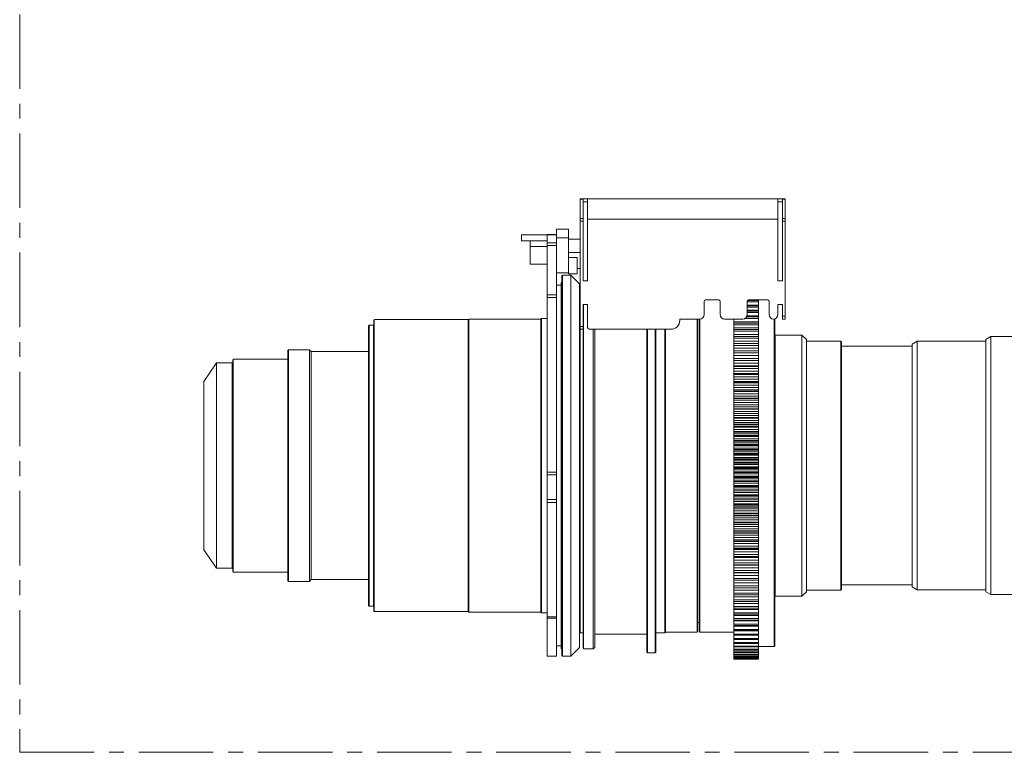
# Model space of a CAD drawing. Header units: millimetres. Extents: x 0 to 1118, y 0 to 864.
# Tile 12 of 20: x 760 to 928, y 306 to 431. Entities that reach past the tile are written whole.
import ezdxf

# ---------------------------------------------------------------- set-up
doc = ezdxf.new("R2010")
doc.units = ezdxf.units.MM
doc.linetypes.add('CENTERX2', pattern=[20.32, 12.7, -2.54, 2.54, -2.54])

msp = doc.modelspace()

# ---------------------------------------------------------------- linework, layer by layer
at = {"color": 7, "linetype": 'CENTERX2', "lineweight": 0}
for p, q in [((760.396, 634.703), (760.396, 305.649)), ((760.396, 305.649), (1059.485, 305.649))]:
    msp.add_line(p, q, dxfattribs=at)
at = {"color": 7, "linetype": 'Continuous', "lineweight": 15}
for p, q in [((855.977, 400.002), (855.977, 400.043)), ((855.977, 400.043), (856.477, 400.043)), ((855.977, 396.675), (855.977, 400.002)), ((856.477, 400.043), (856.477, 400.002)), ((856.477, 400.043), (857.227, 400.043)), ((856.477, 400.002), (856.477, 396.675)), ((857.227, 396.543), (857.227, 400.043)), ((857.227, 400.043), (889.727, 400.043)), ((889.727, 400.043), (889.727, 396.543)), ((889.727, 400.043), (890.477, 400.043)), ((890.477, 400.043), (890.477, 400.002)), ((890.477, 400.043), (890.977, 400.043)), ((890.477, 396.675), (890.477, 400.002)), ((890.977, 400.002), (890.977, 400.043)), ((890.977, 400.002), (890.977, 396.675)), ((857.227, 399.543), (856.477, 399.543)), ((889.727, 399.543), (890.477, 399.543)), ((855.977, 396.216), (855.977, 396.675)), ((856.477, 396.675), (856.477, 396.216)), ((857.227, 386.043), (857.227, 396.543)), ((889.727, 396.543), (857.227, 396.543)), ((889.727, 396.543), (889.727, 386.043)), ((890.477, 396.216), (890.477, 396.675)), ((890.977, 396.675), (890.977, 396.216)), ((851.977, 393.933), (851.977, 394.893)), ((853.977, 394.893), (851.977, 394.893)), ((853.977, 394.893), (853.977, 393.393)), ((855.977, 378.293), (855.977, 396.216)), ((856.477, 396.216), (856.477, 386.043)), ((890.477, 386.043), (890.477, 396.216)), ((890.977, 396.216), (890.977, 380.043)), ((850.377, 393.893), (845.977, 393.893)), ((845.977, 393.893), (845.977, 392.893)), ((851.977, 393.933), (850.377, 393.933)), ((850.377, 393.933), (850.377, 393.916)), ((850.377, 393.916), (850.377, 392.557)), ((851.977, 393.933), (851.977, 393.916)), ((851.977, 393.916), (851.977, 392.557)), ((853.977, 389.468), (853.977, 393.393)), ((855.977, 393.143), (853.977, 393.143)), ((845.977, 392.893), (847.477, 392.893)), ((850.377, 392.893), (847.477, 392.893)), ((847.477, 392.893), (847.477, 391.893)), ((850.377, 391.893), (847.477, 391.893)), ((847.477, 391.893), (847.477, 388.893)), ((850.377, 392.091), (850.377, 392.557)), ((850.377, 392.091), (850.377, 383.677)), ((851.977, 392.091), (851.977, 392.557)), ((851.977, 392.091), (851.977, 383.677)), ((853.977, 390.893), (855.977, 390.893)), ((855.477, 390.018), (853.977, 390.018)), ((855.477, 387.268), (855.477, 390.018)), ((850.377, 388.893), (847.477, 388.893)), ((853.977, 387.818), (853.977, 389.468)), ((855.477, 388.143), (855.977, 388.143)), ((851.977, 387.393), (853.977, 387.393)), ((852.977, 387.043), (852.877, 386.943)), ((852.877, 386.943), (852.877, 322.143)), ((854.377, 387.043), (852.977, 387.043)), ((852.977, 387.043), (852.977, 322.043)), ((853.977, 387.393), (853.977, 387.818)), ((853.977, 387.268), (853.977, 387.393)), ((853.977, 387.268), (855.477, 387.268)), ((855.877, 385.543), (854.377, 387.043)), ((854.377, 387.043), (854.377, 322.043)), ((852.727, 385.293), (851.977, 385.293)), ((852.877, 385.793), (852.727, 385.793)), ((852.727, 385.793), (852.727, 323.293)), ((855.877, 385.543), (855.877, 323.543)), ((857.227, 386.043), (856.477, 386.043)), ((890.477, 386.043), (889.727, 386.043)), ((850.377, 383.235), (850.377, 383.677)), ((850.377, 383.235), (850.377, 353.417)), ((851.977, 383.235), (851.977, 383.677)), ((851.977, 383.235), (851.977, 353.417)), ((855.977, 383.043), (855.877, 382.943)), ((856.477, 382.043), (857.227, 382.043)), ((856.477, 382.043), (856.477, 378.293)), ((856.577, 382.043), (856.577, 323.293)), ((857.227, 382.043), (857.227, 378.293)), ((877.127, 380.293), (877.127, 382.543)), ((877.377, 382.793), (879.627, 382.793)), ((879.877, 382.543), (879.877, 380.293)), ((884.477, 380.293), (884.477, 382.543)), ((884.477, 382.468), (886.427, 382.468)), ((884.477, 381.817), (886.427, 381.817)), ((884.477, 381.586), (886.427, 381.586)), ((884.52, 382.683), (886.427, 382.683)), ((884.727, 382.793), (887.977, 382.793)), ((886.427, 382.793), (886.427, 382.703)), ((886.427, 382.468), (886.427, 382.683)), ((886.427, 381.901), (886.427, 382.468)), ((886.427, 382.468), (886.427, 381.947)), ((886.427, 381.924), (886.427, 381.817)), ((886.427, 381.586), (886.427, 381.817)), ((886.427, 381.025), (886.427, 381.586)), ((886.427, 381.586), (886.427, 380.888)), ((888.227, 382.543), (888.227, 380.293)), ((889.727, 382.043), (890.477, 382.043)), ((889.727, 380.293), (889.727, 382.043)), ((890.477, 380.043), (890.477, 382.043)), ((836.977, 379.543), (836.877, 379.443)), ((849.277, 379.543), (836.977, 379.543)), ((836.977, 379.543), (836.977, 329.543)), ((849.377, 379.643), (849.277, 379.543)), ((849.277, 379.543), (849.277, 329.543)), ((850.377, 379.643), (849.377, 379.643)), ((849.377, 379.643), (849.377, 329.443)), ((872.977, 379.543), (876.377, 379.543)), ((872.977, 379.293), (872.977, 379.543)), ((875.927, 379.543), (875.927, 326.143)), ((876.027, 379.543), (876.027, 326.243)), ((876.277, 379.543), (876.277, 326.243)), ((876.377, 379.543), (876.377, 326.143)), ((880.627, 379.543), (883.727, 379.543)), ((884.084, 379.634), (886.427, 379.634)), ((884.364, 379.897), (886.427, 379.897)), ((884.477, 380.888), (886.427, 380.888)), ((884.477, 380.64), (886.427, 380.64)), ((886.427, 380.888), (886.427, 381.025)), ((886.427, 380.64), (886.427, 380.888)), ((886.427, 380.087), (886.427, 380.64)), ((886.427, 380.64), (886.427, 379.897)), ((886.427, 379.897), (886.427, 380.087)), ((886.427, 379.634), (886.427, 379.897)), ((886.427, 379.09), (886.427, 379.634)), ((886.427, 379.634), (886.427, 378.847)), ((889.077, 379.55), (889.077, 323.718)), ((889.177, 379.571), (889.177, 323.818)), ((890.477, 379.543), (890.477, 380.043)), ((890.977, 379.543), (890.477, 379.543)), ((890.977, 380.043), (890.977, 379.543)), ((819.977, 378.493), (819.877, 378.393)), ((819.877, 378.393), (819.877, 330.693)), ((820.727, 378.493), (819.977, 378.493)), ((819.977, 378.493), (819.977, 330.593)), ((820.877, 379.443), (820.777, 379.343)), ((820.777, 379.343), (820.777, 329.743)), ((836.877, 379.443), (820.877, 379.443)), ((820.877, 379.443), (820.877, 329.643)), ((836.877, 379.443), (836.877, 329.643)), ((855.977, 377.793), (855.977, 378.293)), ((856.477, 378.293), (856.477, 377.793)), ((882.177, 379.519), (882.177, 379.09)), ((882.177, 379.09), (882.177, 378.847)), ((882.177, 378.847), (882.177, 378.569)), ((882.177, 378.847), (886.427, 378.847)), ((882.177, 378.569), (882.177, 378.035)), ((882.177, 378.569), (886.427, 378.569)), ((882.177, 378.035), (882.177, 377.74)), ((886.427, 378.847), (886.427, 379.09)), ((886.427, 378.569), (886.427, 378.847)), ((886.427, 378.035), (886.427, 378.569)), ((886.427, 378.569), (886.427, 377.74)), ((886.427, 377.74), (886.427, 378.035)), ((855.977, 377.793), (855.977, 326.043)), ((855.977, 377.793), (856.477, 377.793)), ((856.477, 377.793), (856.477, 323.393)), ((857.727, 377.793), (871.477, 377.793)), ((858.227, 377.793), (858.227, 323.293)), ((858.477, 377.793), (858.477, 323.543)), ((867.377, 377.793), (867.377, 322.693)), ((867.477, 377.793), (867.477, 322.593)), ((868.777, 377.793), (868.777, 322.593)), ((868.877, 377.793), (868.877, 322.693)), ((870.427, 377.793), (870.427, 326.043)), ((870.527, 377.793), (870.527, 326.143)), ((882.177, 377.74), (882.177, 377.448)), ((882.177, 377.74), (886.427, 377.74)), ((882.177, 377.448), (882.177, 376.925)), ((882.177, 377.448), (886.427, 377.448)), ((882.177, 376.925), (882.177, 376.577)), ((882.177, 376.579), (882.177, 376.274)), ((882.177, 376.579), (886.427, 376.579)), ((882.177, 376.274), (882.177, 375.763)), ((882.177, 376.274), (886.427, 376.274)), ((886.427, 377.448), (886.427, 377.74)), ((886.427, 376.925), (886.427, 377.448)), ((886.427, 377.448), (886.427, 377.248)), ((886.427, 377.225), (886.427, 376.579)), ((886.427, 376.577), (886.427, 376.925)), ((886.427, 376.274), (886.427, 376.579)), ((886.427, 375.763), (886.427, 376.274)), ((886.427, 376.274), (886.427, 376.139)), ((893.827, 376.793), (889.277, 376.793)), ((894.577, 376.043), (893.827, 376.793)), ((893.827, 376.793), (893.827, 332.293)), ((926.043, 376.543), (925.177, 376.043)), ((943.927, 376.543), (926.043, 376.543)), ((926.043, 376.543), (926.043, 332.543)), ((882.177, 375.763), (882.177, 375.366)), ((882.177, 375.366), (882.177, 375.048)), ((882.177, 375.366), (886.427, 375.366)), ((882.177, 375.048), (882.177, 374.551)), ((882.177, 375.048), (886.427, 375.048)), ((882.177, 374.551), (882.177, 374.078)), ((886.427, 376.117), (886.427, 375.366)), ((886.427, 375.366), (886.427, 375.763)), ((886.427, 375.048), (886.427, 375.366)), ((886.427, 374.551), (886.427, 375.048)), ((886.427, 375.048), (886.427, 374.105)), ((886.427, 374.078), (886.427, 374.551)), ((894.577, 376.043), (894.577, 333.043)), ((900.477, 375.793), (894.577, 375.793)), ((900.577, 375.693), (900.477, 375.793)), ((900.477, 375.793), (900.477, 333.293)), ((900.577, 375.693), (900.577, 333.393)), ((912.627, 374.893), (900.577, 374.893)), ((913.493, 375.743), (912.627, 375.243)), ((912.627, 375.243), (912.627, 333.843)), ((925.177, 375.743), (913.493, 375.743)), ((913.493, 375.743), (913.493, 333.343)), ((925.177, 376.043), (925.177, 333.043)), ((806.227, 374.293), (806.127, 374.193)), ((806.127, 374.193), (806.127, 334.893)), ((809.827, 374.293), (806.227, 374.293)), ((806.227, 374.293), (806.227, 334.793)), ((810.127, 373.993), (809.827, 374.293)), ((809.827, 374.293), (809.827, 334.793)), ((819.877, 373.993), (810.127, 373.993)), ((810.127, 373.993), (810.127, 335.093)), ((882.177, 374.105), (882.177, 373.775)), ((882.177, 374.105), (886.427, 374.105)), ((882.177, 373.775), (882.177, 373.293)), ((882.177, 373.775), (886.427, 373.775)), ((882.177, 373.293), (882.177, 372.836)), ((882.177, 372.836), (882.177, 372.806)), ((882.177, 372.836), (886.427, 372.836)), ((886.427, 373.775), (886.427, 374.105)), ((886.427, 373.293), (886.427, 373.775)), ((886.427, 372.836), (886.427, 373.293)), ((886.427, 372.806), (886.427, 372.836)), ((793.977, 372.043), (791.777, 368.901)), ((796.627, 372.043), (793.977, 372.043)), ((793.977, 372.043), (793.977, 354.543)), ((796.827, 372.693), (796.727, 372.593)), ((796.727, 372.593), (796.727, 354.543)), ((806.127, 372.693), (796.827, 372.693)), ((796.827, 372.693), (796.827, 354.543)), ((882.177, 372.806), (882.177, 372.798)), ((882.177, 372.806), (886.427, 372.806)), ((882.177, 372.798), (882.177, 372.457)), ((882.177, 372.798), (886.427, 372.798)), ((882.177, 372.457), (882.177, 371.991)), ((882.177, 372.457), (886.427, 372.457)), ((882.177, 371.991), (882.177, 371.551)), ((882.177, 371.551), (882.177, 371.522)), ((882.177, 371.551), (886.427, 371.551)), ((882.177, 371.522), (882.177, 371.499)), ((882.177, 371.522), (886.427, 371.522)), ((882.177, 371.499), (882.177, 371.448)), ((882.177, 371.499), (886.427, 371.499)), ((882.177, 371.448), (882.177, 371.097)), ((882.177, 371.448), (886.427, 371.448)), ((886.427, 372.806), (886.427, 372.798)), ((886.427, 372.457), (886.427, 372.798)), ((886.427, 371.991), (886.427, 372.457)), ((886.427, 371.551), (886.427, 371.991)), ((886.427, 371.522), (886.427, 371.551)), ((886.427, 371.499), (886.427, 371.522)), ((886.427, 371.448), (886.427, 371.499)), ((886.427, 371.097), (886.427, 371.448)), ((882.177, 371.097), (882.177, 370.648)), ((882.177, 371.097), (886.427, 371.097)), ((882.177, 370.648), (882.177, 370.226)), ((882.177, 370.226), (882.177, 370.198)), ((882.177, 370.226), (886.427, 370.226)), ((882.177, 370.198), (882.177, 370.176)), ((882.177, 370.198), (886.427, 370.198)), ((882.177, 370.176), (882.177, 370.059)), ((882.177, 370.176), (886.427, 370.176)), ((882.177, 370.059), (882.177, 369.699)), ((882.177, 370.059), (886.427, 370.059)), ((882.177, 369.699), (882.177, 369.268)), ((882.177, 369.699), (886.427, 369.699)), ((886.427, 370.648), (886.427, 371.097)), ((886.427, 370.226), (886.427, 370.648)), ((886.427, 370.198), (886.427, 370.226)), ((886.427, 370.176), (886.427, 370.198)), ((886.427, 370.059), (886.427, 370.176)), ((886.427, 369.699), (886.427, 370.059)), ((886.427, 369.268), (886.427, 369.699)), ((791.777, 368.901), (791.777, 354.543)), ((882.177, 369.268), (882.177, 368.864)), ((882.177, 368.864), (882.177, 368.837)), ((882.177, 368.864), (886.427, 368.864)), ((882.177, 368.837), (882.177, 368.815)), ((882.177, 368.837), (886.427, 368.837)), ((882.177, 368.815), (882.177, 368.634)), ((882.177, 368.815), (886.427, 368.815)), ((882.177, 368.634), (882.177, 368.265)), ((882.177, 368.634), (886.427, 368.634)), ((882.177, 368.265), (882.177, 367.853)), ((882.177, 368.265), (886.427, 368.265)), ((882.177, 367.853), (882.177, 367.469)), ((886.427, 368.864), (886.427, 369.268)), ((886.427, 368.837), (886.427, 368.864)), ((886.427, 368.815), (886.427, 368.837)), ((886.427, 368.634), (886.427, 368.815)), ((886.427, 368.265), (886.427, 368.634)), ((886.427, 367.853), (886.427, 368.265)), ((886.427, 367.469), (886.427, 367.853)), ((882.177, 367.469), (882.177, 367.443)), ((882.177, 367.469), (886.427, 367.469)), ((882.177, 367.443), (882.177, 367.422)), ((882.177, 367.443), (886.427, 367.443)), ((882.177, 367.422), (882.177, 367.176)), ((882.177, 367.422), (886.427, 367.422)), ((882.177, 367.176), (882.177, 366.799)), ((882.177, 367.176), (886.427, 367.176)), ((882.177, 366.799), (882.177, 366.407)), ((882.177, 366.799), (886.427, 366.799)), ((882.177, 366.407), (882.177, 366.044)), ((886.427, 367.443), (886.427, 367.469)), ((886.427, 367.422), (886.427, 367.443)), ((886.427, 367.176), (886.427, 367.422)), ((886.427, 366.799), (886.427, 367.176)), ((886.427, 366.407), (886.427, 366.799)), ((886.427, 366.044), (886.427, 366.407)), ((882.177, 366.044), (882.177, 366.019)), ((882.177, 366.044), (886.427, 366.044)), ((882.177, 366.019), (882.177, 365.998)), ((882.177, 366.019), (886.427, 366.019)), ((882.177, 365.998), (882.177, 365.7)), ((882.177, 365.998), (886.427, 365.998)), ((886.427, 365.7), (882.177, 365.7)), ((882.177, 365.688), (882.177, 365.7)), ((882.177, 365.688), (882.177, 365.304)), ((882.177, 365.688), (886.427, 365.688)), ((882.177, 365.304), (882.177, 364.933)), ((882.177, 365.304), (886.427, 365.304)), ((882.177, 364.933), (882.177, 364.592)), ((882.177, 364.592), (882.177, 364.569)), ((882.177, 364.592), (886.427, 364.592)), ((882.177, 364.569), (882.177, 364.547)), ((882.177, 364.569), (886.427, 364.569)), ((882.177, 364.547), (882.177, 364.239)), ((882.177, 364.547), (886.427, 364.547)), ((886.427, 366.019), (886.427, 366.044)), ((886.427, 365.998), (886.427, 366.019)), ((886.427, 365.7), (886.427, 365.998)), ((886.427, 365.688), (886.427, 365.7)), ((886.427, 365.304), (886.427, 365.688)), ((886.427, 364.933), (886.427, 365.304)), ((886.427, 364.592), (886.427, 364.933)), ((886.427, 364.569), (886.427, 364.592)), ((886.427, 364.547), (886.427, 364.569)), ((886.427, 364.239), (886.427, 364.547)), ((882.177, 364.239), (882.177, 364.226)), ((882.177, 364.239), (886.427, 364.239)), ((882.177, 364.226), (882.177, 364.224)), ((882.177, 364.226), (886.427, 364.226)), ((886.427, 364.224), (882.177, 364.224)), ((882.177, 364.224), (882.177, 364.214)), ((882.177, 364.214), (882.177, 364.175)), ((882.177, 364.175), (882.177, 363.784)), ((882.177, 364.175), (886.427, 364.175)), ((882.177, 363.784), (882.177, 363.435)), ((882.177, 363.784), (886.427, 363.784)), ((882.177, 363.435), (882.177, 363.116)), ((882.177, 363.116), (882.177, 363.094)), ((882.177, 363.116), (886.427, 363.116)), ((882.177, 363.094), (882.177, 363.073)), ((882.177, 363.094), (886.427, 363.094)), ((882.177, 363.073), (882.177, 362.761)), ((882.177, 363.073), (886.427, 363.073)), ((882.177, 362.761), (882.177, 362.747)), ((882.177, 362.761), (886.427, 362.761)), ((886.427, 364.226), (886.427, 364.239)), ((886.427, 364.224), (886.427, 364.226)), ((886.427, 364.214), (886.427, 364.224)), ((886.427, 364.175), (886.427, 364.214)), ((886.427, 363.784), (886.427, 364.175)), ((886.427, 363.435), (886.427, 363.784)), ((886.427, 363.116), (886.427, 363.435)), ((886.427, 363.094), (886.427, 363.116)), ((886.427, 363.073), (886.427, 363.094)), ((886.427, 362.761), (886.427, 363.073)), ((886.427, 362.747), (886.427, 362.761)), ((882.177, 362.747), (882.177, 362.742)), ((882.177, 362.747), (886.427, 362.747)), ((882.177, 362.742), (882.177, 362.706)), ((882.177, 362.742), (886.427, 362.742)), ((882.177, 362.706), (882.177, 362.639)), ((882.177, 362.639), (882.177, 362.243)), ((882.177, 362.639), (886.427, 362.639)), ((882.177, 362.243), (882.177, 361.917)), ((882.177, 362.243), (886.427, 362.243)), ((882.177, 361.917), (882.177, 361.621)), ((882.177, 361.621), (882.177, 361.6)), ((882.177, 361.621), (886.427, 361.621)), ((882.177, 361.6), (882.177, 361.58)), ((882.177, 361.6), (886.427, 361.6)), ((882.177, 361.58), (882.177, 361.263)), ((882.177, 361.58), (886.427, 361.58)), ((882.177, 361.263), (882.177, 361.249)), ((882.177, 361.263), (886.427, 361.263)), ((882.177, 361.249), (882.177, 361.242)), ((882.177, 361.249), (886.427, 361.249)), ((882.177, 361.242), (882.177, 361.178)), ((882.177, 361.242), (886.427, 361.242)), ((882.177, 361.178), (882.177, 361.083)), ((882.177, 361.083), (882.177, 360.684)), ((882.177, 361.083), (886.427, 361.083)), ((886.427, 362.742), (886.427, 362.747)), ((886.427, 362.706), (886.427, 362.742)), ((886.427, 362.639), (886.427, 362.706)), ((886.427, 362.243), (886.427, 362.639)), ((886.427, 361.917), (886.427, 362.243)), ((886.427, 361.621), (886.427, 361.917)), ((886.427, 361.6), (886.427, 361.621)), ((886.427, 361.58), (886.427, 361.6)), ((886.427, 361.263), (886.427, 361.58)), ((886.427, 361.249), (886.427, 361.263)), ((886.427, 361.242), (886.427, 361.249)), ((886.427, 361.178), (886.427, 361.242)), ((886.427, 361.083), (886.427, 361.178)), ((886.427, 360.684), (886.427, 361.083)), ((882.177, 360.684), (882.177, 360.381)), ((882.177, 360.684), (886.427, 360.684)), ((882.177, 360.381), (882.177, 360.108)), ((882.177, 360.108), (882.177, 360.089)), ((882.177, 360.108), (886.427, 360.108)), ((882.177, 360.089), (882.177, 360.069)), ((882.177, 360.089), (886.427, 360.089)), ((882.177, 360.069), (882.177, 359.75)), ((882.177, 360.069), (886.427, 360.069)), ((882.177, 359.75), (882.177, 359.735)), ((882.177, 359.75), (886.427, 359.75)), ((882.177, 359.735), (882.177, 359.727)), ((882.177, 359.735), (886.427, 359.735)), ((882.177, 359.727), (882.177, 359.635)), ((882.177, 359.727), (886.427, 359.727)), ((882.177, 359.635), (882.177, 359.513)), ((882.177, 359.513), (882.177, 359.11)), ((882.177, 359.513), (886.427, 359.513)), ((886.427, 360.381), (886.427, 360.684)), ((886.427, 360.108), (886.427, 360.381)), ((886.427, 360.089), (886.427, 360.108)), ((886.427, 360.069), (886.427, 360.089)), ((886.427, 359.75), (886.427, 360.069)), ((886.427, 359.735), (886.427, 359.75)), ((886.427, 359.727), (886.427, 359.735)), ((886.427, 359.635), (886.427, 359.727)), ((886.427, 359.513), (886.427, 359.635)), ((886.427, 359.11), (886.427, 359.513)), ((882.177, 359.11), (882.177, 358.831)), ((882.177, 359.11), (886.427, 359.11)), ((882.177, 358.831), (882.177, 358.583)), ((882.177, 358.583), (882.177, 358.566)), ((882.177, 358.583), (886.427, 358.583)), ((882.177, 358.566), (882.177, 358.546)), ((882.177, 358.566), (886.427, 358.566)), ((882.177, 358.546), (882.177, 358.225)), ((882.177, 358.546), (886.427, 358.546)), ((882.177, 358.225), (882.177, 358.209)), ((882.177, 358.225), (886.427, 358.225)), ((882.177, 358.209), (882.177, 358.199)), ((882.177, 358.209), (886.427, 358.209)), ((882.177, 358.199), (882.177, 358.081)), ((882.177, 358.199), (886.427, 358.199)), ((882.177, 358.081), (882.177, 357.931)), ((882.177, 357.931), (882.177, 357.526)), ((882.177, 357.931), (886.427, 357.931)), ((886.427, 358.831), (886.427, 359.11)), ((886.427, 358.583), (886.427, 358.831)), ((886.427, 358.566), (886.427, 358.583)), ((886.427, 358.546), (886.427, 358.566)), ((886.427, 358.225), (886.427, 358.546)), ((886.427, 358.209), (886.427, 358.225)), ((886.427, 358.199), (886.427, 358.209)), ((886.427, 358.081), (886.427, 358.199)), ((886.427, 357.931), (886.427, 358.081)), ((886.427, 357.526), (886.427, 357.931)), ((882.177, 357.526), (882.177, 357.272)), ((882.177, 357.526), (886.427, 357.526)), ((882.177, 357.272), (882.177, 357.049)), ((882.177, 357.049), (882.177, 357.033)), ((882.177, 357.049), (886.427, 357.049)), ((882.177, 357.033), (882.177, 357.014)), ((882.177, 357.033), (886.427, 357.033)), ((882.177, 357.014), (882.177, 356.691)), ((882.177, 357.014), (886.427, 357.014)), ((882.177, 356.691), (882.177, 356.674)), ((882.177, 356.691), (886.427, 356.691)), ((882.177, 356.674), (882.177, 356.662)), ((882.177, 356.674), (886.427, 356.674)), ((882.177, 356.662), (882.177, 356.518)), ((882.177, 356.662), (886.427, 356.662)), ((882.177, 356.518), (882.177, 356.341)), ((882.177, 356.341), (882.177, 355.934)), ((882.177, 356.341), (886.427, 356.341)), ((886.427, 357.272), (886.427, 357.526)), ((886.427, 357.049), (886.427, 357.272)), ((886.427, 357.033), (886.427, 357.049)), ((886.427, 357.014), (886.427, 357.033)), ((886.427, 356.691), (886.427, 357.014)), ((886.427, 356.674), (886.427, 356.691)), ((886.427, 356.662), (886.427, 356.674)), ((886.427, 356.518), (886.427, 356.662)), ((886.427, 356.341), (886.427, 356.518)), ((886.427, 355.934), (886.427, 356.341)), ((791.777, 354.543), (791.777, 340.185)), ((793.977, 354.543), (793.977, 337.043)), ((796.727, 354.543), (796.727, 336.493)), ((796.827, 354.543), (796.827, 336.393)), ((882.177, 355.934), (882.177, 355.706)), ((882.177, 355.934), (886.427, 355.934)), ((882.177, 355.706), (882.177, 355.508)), ((882.177, 355.508), (882.177, 355.494)), ((882.177, 355.508), (886.427, 355.508)), ((882.177, 355.494), (882.177, 355.476)), ((882.177, 355.494), (886.427, 355.494)), ((882.177, 355.476), (882.177, 355.152)), ((882.177, 355.476), (886.427, 355.476)), ((882.177, 355.152), (882.177, 355.134)), ((882.177, 355.152), (886.427, 355.152)), ((882.177, 355.134), (882.177, 355.121)), ((882.177, 355.134), (886.427, 355.134)), ((882.177, 355.121), (882.177, 354.95)), ((882.177, 355.121), (886.427, 355.121)), ((882.177, 354.95), (882.177, 354.747)), ((882.177, 354.747), (882.177, 354.34)), ((882.177, 354.747), (886.427, 354.747)), ((886.427, 355.706), (886.427, 355.934)), ((886.427, 355.508), (886.427, 355.706)), ((886.427, 355.494), (886.427, 355.508)), ((886.427, 355.476), (886.427, 355.494)), ((886.427, 355.152), (886.427, 355.476)), ((886.427, 355.134), (886.427, 355.152)), ((886.427, 355.121), (886.427, 355.134)), ((886.427, 354.95), (886.427, 355.121)), ((886.427, 354.747), (886.427, 354.95)), ((886.427, 354.34), (886.427, 354.747)), ((850.377, 352.967), (850.377, 353.417)), ((850.377, 352.967), (850.377, 348.76)), ((851.977, 352.967), (851.977, 353.417)), ((851.977, 352.967), (851.977, 348.76)), ((882.177, 354.34), (882.177, 354.137)), ((882.177, 354.34), (886.427, 354.34)), ((882.177, 354.137), (882.177, 353.966)), ((882.177, 353.966), (882.177, 353.953)), ((882.177, 353.966), (886.427, 353.966)), ((882.177, 353.953), (882.177, 353.935)), ((882.177, 353.953), (886.427, 353.953)), ((882.177, 353.935), (882.177, 353.611)), ((882.177, 353.935), (886.427, 353.935)), ((882.177, 353.611), (882.177, 353.593)), ((882.177, 353.611), (886.427, 353.611)), ((882.177, 353.593), (882.177, 353.578)), ((882.177, 353.593), (886.427, 353.593)), ((882.177, 353.578), (882.177, 353.381)), ((882.177, 353.578), (886.427, 353.578)), ((882.177, 353.381), (882.177, 353.153)), ((882.177, 353.153), (882.177, 352.746)), ((882.177, 353.153), (886.427, 353.153)), ((882.177, 352.746), (882.177, 352.569)), ((882.177, 352.746), (886.427, 352.746)), ((886.427, 354.137), (886.427, 354.34)), ((886.427, 353.966), (886.427, 354.137)), ((886.427, 353.953), (886.427, 353.966)), ((886.427, 353.935), (886.427, 353.953)), ((886.427, 353.611), (886.427, 353.935)), ((886.427, 353.593), (886.427, 353.611)), ((886.427, 353.578), (886.427, 353.593)), ((886.427, 353.381), (886.427, 353.578)), ((886.427, 353.153), (886.427, 353.381)), ((886.427, 352.746), (886.427, 353.153)), ((886.427, 352.569), (886.427, 352.746)), ((882.177, 352.569), (882.177, 352.424)), ((882.177, 352.424), (882.177, 352.413)), ((882.177, 352.424), (886.427, 352.424)), ((882.177, 352.413), (882.177, 352.396)), ((882.177, 352.413), (886.427, 352.413)), ((882.177, 352.396), (882.177, 352.073)), ((882.177, 352.396), (886.427, 352.396)), ((882.177, 352.073), (882.177, 352.054)), ((882.177, 352.073), (886.427, 352.073)), ((882.177, 352.054), (882.177, 352.038)), ((882.177, 352.054), (886.427, 352.054)), ((882.177, 352.038), (882.177, 351.815)), ((882.177, 352.038), (886.427, 352.038)), ((882.177, 351.815), (882.177, 351.561)), ((882.177, 351.561), (882.177, 351.156)), ((882.177, 351.561), (886.427, 351.561)), ((882.177, 351.156), (882.177, 351.006)), ((882.177, 351.156), (886.427, 351.156)), ((882.177, 351.006), (882.177, 350.888)), ((886.427, 352.424), (886.427, 352.569)), ((886.427, 352.413), (886.427, 352.424)), ((886.427, 352.396), (886.427, 352.413)), ((886.427, 352.073), (886.427, 352.396)), ((886.427, 352.054), (886.427, 352.073)), ((886.427, 352.038), (886.427, 352.054)), ((886.427, 351.815), (886.427, 352.038)), ((886.427, 351.561), (886.427, 351.815)), ((886.427, 351.156), (886.427, 351.561)), ((886.427, 351.006), (886.427, 351.156)), ((886.427, 350.888), (886.427, 351.006)), ((882.177, 350.888), (882.177, 350.878)), ((882.177, 350.888), (886.427, 350.888)), ((882.177, 350.878), (882.177, 350.862)), ((882.177, 350.878), (886.427, 350.878)), ((882.177, 350.862), (882.177, 350.541)), ((882.177, 350.862), (886.427, 350.862)), ((882.177, 350.541), (882.177, 350.521)), ((882.177, 350.541), (886.427, 350.541)), ((882.177, 350.521), (882.177, 350.504)), ((882.177, 350.521), (886.427, 350.521)), ((882.177, 350.504), (882.177, 350.256)), ((882.177, 350.504), (886.427, 350.504)), ((882.177, 350.256), (882.177, 349.977)), ((882.177, 349.977), (882.177, 349.574)), ((882.177, 349.977), (886.427, 349.977)), ((882.177, 349.574), (882.177, 349.451)), ((882.177, 349.574), (886.427, 349.574)), ((882.177, 349.451), (882.177, 349.36)), ((882.177, 349.36), (882.177, 349.352)), ((882.177, 349.36), (886.427, 349.36)), ((882.177, 349.352), (882.177, 349.337)), ((882.177, 349.352), (886.427, 349.352)), ((882.177, 349.337), (882.177, 349.017)), ((882.177, 349.337), (886.427, 349.337)), ((886.427, 350.878), (886.427, 350.888)), ((886.427, 350.862), (886.427, 350.878)), ((886.427, 350.541), (886.427, 350.862)), ((886.427, 350.521), (886.427, 350.541)), ((886.427, 350.504), (886.427, 350.521)), ((886.427, 350.256), (886.427, 350.504)), ((886.427, 349.977), (886.427, 350.256)), ((886.427, 349.574), (886.427, 349.977)), ((886.427, 349.451), (886.427, 349.574)), ((886.427, 349.36), (886.427, 349.451)), ((886.427, 349.352), (886.427, 349.36)), ((886.427, 349.337), (886.427, 349.352)), ((886.427, 349.017), (886.427, 349.337)), ((850.377, 348.25), (850.377, 348.76)), ((850.377, 348.25), (850.377, 328.737)), ((851.977, 348.25), (851.977, 348.76)), ((851.977, 348.25), (851.977, 328.737)), ((882.177, 349.017), (882.177, 348.997)), ((882.177, 349.017), (886.427, 349.017)), ((882.177, 348.997), (882.177, 348.978)), ((882.177, 348.997), (886.427, 348.997)), ((882.177, 348.978), (882.177, 348.706)), ((882.177, 348.978), (886.427, 348.978)), ((882.177, 348.706), (882.177, 348.403)), ((882.177, 348.403), (882.177, 348.003)), ((882.177, 348.403), (886.427, 348.403)), ((882.177, 348.003), (882.177, 347.908)), ((882.177, 348.003), (886.427, 348.003)), ((882.177, 347.908), (882.177, 347.845)), ((882.177, 347.845), (882.177, 347.838)), ((882.177, 347.845), (886.427, 347.845)), ((882.177, 347.838), (882.177, 347.824)), ((882.177, 347.838), (886.427, 347.838)), ((882.177, 347.824), (882.177, 347.507)), ((882.177, 347.824), (886.427, 347.824)), ((886.427, 348.997), (886.427, 349.017)), ((886.427, 348.978), (886.427, 348.997)), ((886.427, 348.706), (886.427, 348.978)), ((886.427, 348.403), (886.427, 348.706)), ((886.427, 348.003), (886.427, 348.403)), ((886.427, 347.908), (886.427, 348.003)), ((886.427, 347.845), (886.427, 347.908)), ((886.427, 347.838), (886.427, 347.845)), ((886.427, 347.824), (886.427, 347.838)), ((886.427, 347.507), (886.427, 347.824)), ((882.177, 347.507), (882.177, 347.487)), ((882.177, 347.507), (886.427, 347.507)), ((882.177, 347.487), (882.177, 347.466)), ((882.177, 347.487), (886.427, 347.487)), ((882.177, 347.466), (882.177, 347.17)), ((882.177, 347.466), (886.427, 347.466)), ((882.177, 347.17), (882.177, 346.844)), ((882.177, 346.844), (882.177, 346.448)), ((882.177, 346.844), (886.427, 346.844)), ((882.177, 346.448), (882.177, 346.381)), ((882.177, 346.448), (886.427, 346.448)), ((882.177, 346.381), (882.177, 346.345)), ((882.177, 346.345), (882.177, 346.34)), ((882.177, 346.345), (886.427, 346.345)), ((882.177, 346.34), (882.177, 346.326)), ((882.177, 346.34), (886.427, 346.34)), ((882.177, 346.326), (882.177, 346.013)), ((882.177, 346.326), (886.427, 346.326)), ((882.177, 346.013), (882.177, 345.993)), ((882.177, 346.013), (886.427, 346.013)), ((882.177, 345.993), (882.177, 345.971)), ((882.177, 345.993), (886.427, 345.993)), ((882.177, 345.971), (882.177, 345.652)), ((882.177, 345.971), (886.427, 345.971)), ((886.427, 347.487), (886.427, 347.507)), ((886.427, 347.466), (886.427, 347.487)), ((886.427, 347.17), (886.427, 347.466)), ((886.427, 346.844), (886.427, 347.17)), ((886.427, 346.448), (886.427, 346.844)), ((886.427, 346.381), (886.427, 346.448)), ((886.427, 346.345), (886.427, 346.381)), ((886.427, 346.34), (886.427, 346.345)), ((886.427, 346.326), (886.427, 346.34)), ((886.427, 346.013), (886.427, 346.326)), ((886.427, 345.993), (886.427, 346.013)), ((886.427, 345.971), (886.427, 345.993)), ((886.427, 345.652), (886.427, 345.971)), ((882.177, 345.652), (882.177, 345.303)), ((882.177, 345.303), (882.177, 344.912)), ((882.177, 345.303), (886.427, 345.303)), ((882.177, 344.912), (882.177, 344.873)), ((882.177, 344.912), (886.427, 344.912)), ((882.177, 344.873), (882.177, 344.863)), ((882.177, 344.863), (886.427, 344.863)), ((882.177, 344.863), (882.177, 344.861)), ((882.177, 344.861), (882.177, 344.848)), ((882.177, 344.861), (886.427, 344.861)), ((882.177, 344.848), (882.177, 344.54)), ((882.177, 344.848), (886.427, 344.848)), ((882.177, 344.54), (882.177, 344.518)), ((882.177, 344.54), (886.427, 344.54)), ((882.177, 344.518), (882.177, 344.495)), ((882.177, 344.518), (886.427, 344.518)), ((882.177, 344.495), (882.177, 344.154)), ((882.177, 344.495), (886.427, 344.495)), ((886.427, 345.303), (886.427, 345.652)), ((886.427, 344.912), (886.427, 345.303)), ((886.427, 344.873), (886.427, 344.912)), ((886.427, 344.863), (886.427, 344.873)), ((886.427, 344.861), (886.427, 344.863)), ((886.427, 344.848), (886.427, 344.861)), ((886.427, 344.54), (886.427, 344.848)), ((886.427, 344.518), (886.427, 344.54)), ((886.427, 344.495), (886.427, 344.518)), ((886.427, 344.154), (886.427, 344.495)), ((882.177, 344.154), (882.177, 343.783)), ((882.177, 343.783), (882.177, 343.398)), ((882.177, 343.783), (886.427, 343.783)), ((882.177, 343.398), (882.177, 343.387)), ((882.177, 343.398), (886.427, 343.398)), ((882.177, 343.387), (886.427, 343.387)), ((882.177, 343.387), (882.177, 343.089)), ((882.177, 343.089), (882.177, 343.067)), ((882.177, 343.089), (886.427, 343.089)), ((882.177, 343.067), (882.177, 343.043)), ((882.177, 343.067), (886.427, 343.067)), ((882.177, 343.043), (882.177, 342.68)), ((882.177, 343.043), (886.427, 343.043)), ((882.177, 342.68), (882.177, 342.288)), ((886.427, 343.783), (886.427, 344.154)), ((886.427, 343.398), (886.427, 343.783)), ((886.427, 343.398), (886.427, 343.387)), ((886.427, 343.089), (886.427, 343.387)), ((886.427, 343.067), (886.427, 343.089)), ((886.427, 343.043), (886.427, 343.067)), ((886.427, 342.68), (886.427, 343.043)), ((886.427, 342.288), (886.427, 342.68)), ((882.177, 342.288), (882.177, 341.911)), ((882.177, 342.288), (886.427, 342.288)), ((882.177, 341.911), (882.177, 341.665)), ((882.177, 341.911), (886.427, 341.911)), ((882.177, 341.665), (882.177, 341.643)), ((882.177, 341.665), (886.427, 341.665)), ((882.177, 341.643), (882.177, 341.618)), ((882.177, 341.643), (886.427, 341.643)), ((882.177, 341.618), (882.177, 341.234)), ((882.177, 341.618), (886.427, 341.618)), ((882.177, 341.234), (882.177, 340.822)), ((886.427, 341.911), (886.427, 342.288)), ((886.427, 341.665), (886.427, 341.911)), ((886.427, 341.643), (886.427, 341.665)), ((886.427, 341.618), (886.427, 341.643)), ((886.427, 341.234), (886.427, 341.618)), ((886.427, 340.822), (886.427, 341.234)), ((791.777, 340.185), (793.977, 337.043)), ((882.177, 340.822), (882.177, 340.453)), ((882.177, 340.822), (886.427, 340.822)), ((882.177, 340.453), (882.177, 340.272)), ((882.177, 340.453), (886.427, 340.453)), ((882.177, 340.272), (882.177, 340.249)), ((882.177, 340.272), (886.427, 340.272)), ((882.177, 340.249), (882.177, 340.223)), ((882.177, 340.249), (886.427, 340.249)), ((882.177, 340.223), (882.177, 339.819)), ((882.177, 340.223), (886.427, 340.223)), ((882.177, 339.819), (882.177, 339.388)), ((882.177, 339.388), (882.177, 339.027)), ((882.177, 339.388), (886.427, 339.388)), ((886.427, 340.453), (886.427, 340.822)), ((886.427, 340.272), (886.427, 340.453)), ((886.427, 340.249), (886.427, 340.272)), ((886.427, 340.223), (886.427, 340.249)), ((886.427, 339.819), (886.427, 340.223)), ((886.427, 339.388), (886.427, 339.819)), ((886.427, 339.027), (886.427, 339.388)), ((882.177, 339.027), (882.177, 338.911)), ((882.177, 339.027), (886.427, 339.027)), ((882.177, 338.911), (882.177, 338.889)), ((882.177, 338.911), (886.427, 338.911)), ((882.177, 338.889), (882.177, 338.861)), ((882.177, 338.889), (886.427, 338.889)), ((882.177, 338.861), (882.177, 338.439)), ((882.177, 338.861), (886.427, 338.861)), ((882.177, 338.439), (882.177, 337.99)), ((882.177, 337.99), (882.177, 337.638)), ((882.177, 337.99), (886.427, 337.99)), ((882.177, 337.638), (882.177, 337.587)), ((882.177, 337.638), (886.427, 337.638)), ((882.177, 337.587), (882.177, 337.565)), ((882.177, 337.587), (886.427, 337.587)), ((882.177, 337.565), (882.177, 337.536)), ((882.177, 337.565), (886.427, 337.565)), ((886.427, 338.911), (886.427, 339.027)), ((886.427, 338.889), (886.427, 338.911)), ((886.427, 338.861), (886.427, 338.889)), ((886.427, 338.439), (886.427, 338.861)), ((886.427, 337.99), (886.427, 338.439)), ((886.427, 337.638), (886.427, 337.99)), ((886.427, 337.587), (886.427, 337.638)), ((886.427, 337.565), (886.427, 337.587)), ((886.427, 337.536), (886.427, 337.565)), ((793.977, 337.043), (796.627, 337.043)), ((796.727, 336.493), (796.827, 336.393)), ((796.827, 336.393), (806.127, 336.393)), ((882.177, 337.536), (882.177, 337.096)), ((882.177, 337.536), (886.427, 337.536)), ((882.177, 337.096), (882.177, 336.63)), ((882.177, 336.63), (882.177, 336.289)), ((882.177, 336.63), (886.427, 336.63)), ((882.177, 336.289), (882.177, 336.281)), ((882.177, 336.289), (886.427, 336.289)), ((882.177, 336.281), (882.177, 336.251)), ((882.177, 336.281), (886.427, 336.281)), ((882.177, 336.251), (882.177, 335.794)), ((882.177, 336.251), (886.427, 336.251)), ((886.427, 337.096), (886.427, 337.536)), ((886.427, 336.63), (886.427, 337.096)), ((886.427, 336.289), (886.427, 336.63)), ((886.427, 336.281), (886.427, 336.289)), ((886.427, 336.251), (886.427, 336.281)), ((886.427, 335.794), (886.427, 336.251)), ((806.127, 334.893), (806.227, 334.793)), ((806.227, 334.793), (809.827, 334.793)), ((809.827, 334.793), (810.127, 335.093)), ((810.127, 335.093), (819.877, 335.093)), ((882.177, 335.794), (882.177, 335.312)), ((882.177, 335.312), (882.177, 334.982)), ((882.177, 335.312), (886.427, 335.312)), ((882.177, 335.009), (882.177, 334.536)), ((882.177, 334.982), (886.427, 334.982)), ((882.177, 334.536), (882.177, 334.039)), ((886.427, 335.312), (886.427, 335.794)), ((886.427, 334.982), (886.427, 335.312)), ((886.427, 334.536), (886.427, 335.009)), ((886.427, 334.039), (886.427, 334.536)), ((882.177, 334.039), (882.177, 333.721)), ((882.177, 334.039), (886.427, 334.039)), ((882.177, 333.721), (882.177, 333.324)), ((882.177, 333.721), (886.427, 333.721)), ((882.177, 333.324), (882.177, 332.813)), ((882.177, 332.813), (882.177, 332.508)), ((882.177, 332.813), (886.427, 332.813)), ((886.427, 333.721), (886.427, 334.039)), ((886.427, 333.324), (886.427, 333.721)), ((886.427, 332.813), (886.427, 333.324)), ((886.427, 332.508), (886.427, 332.813)), ((893.827, 332.293), (894.577, 333.043)), ((894.577, 333.293), (900.477, 333.293)), ((900.477, 333.293), (900.577, 333.393)), ((900.577, 334.193), (912.627, 334.193)), ((912.627, 333.843), (913.493, 333.343)), ((913.493, 333.343), (925.177, 333.343)), ((925.177, 333.043), (926.043, 332.543)), ((926.043, 332.543), (943.927, 332.543)), ((882.177, 332.508), (882.177, 332.162)), ((882.177, 332.508), (886.427, 332.508)), ((882.177, 332.162), (882.177, 331.639)), ((882.177, 331.639), (882.177, 331.347)), ((886.427, 331.639), (882.177, 331.639)), ((882.177, 331.347), (882.177, 331.052)), ((886.427, 331.347), (882.177, 331.347)), ((882.177, 331.052), (882.177, 330.518)), ((886.427, 332.162), (886.427, 332.508)), ((886.427, 331.639), (886.427, 332.162)), ((886.427, 331.347), (886.427, 331.639)), ((886.427, 331.052), (886.427, 331.347)), ((886.427, 330.518), (886.427, 331.052)), ((889.277, 332.293), (893.827, 332.293)), ((819.877, 330.693), (819.977, 330.593)), ((819.977, 330.593), (820.727, 330.593)), ((820.777, 329.743), (820.877, 329.643)), ((820.877, 329.643), (836.877, 329.643)), ((836.877, 329.643), (836.977, 329.543)), ((836.977, 329.543), (849.277, 329.543)), ((849.277, 329.543), (849.377, 329.443)), ((849.377, 329.443), (850.377, 329.443)), ((882.177, 330.518), (882.177, 330.24)), ((886.427, 330.518), (882.177, 330.518)), ((882.177, 330.24), (882.177, 329.997)), ((886.427, 330.24), (882.177, 330.24)), ((882.177, 329.997), (882.177, 329.453)), ((882.177, 329.453), (882.177, 329.19)), ((886.427, 329.453), (882.177, 329.453)), ((882.177, 329.19), (882.177, 329)), ((886.427, 329.19), (882.177, 329.19)), ((886.427, 330.24), (886.427, 330.518)), ((886.427, 329.997), (886.427, 330.24)), ((886.427, 329.453), (886.427, 329.997)), ((886.427, 329.19), (886.427, 329.453)), ((886.427, 329), (886.427, 329.19)), ((850.377, 328.553), (850.377, 328.737)), ((850.377, 328.553), (851.977, 328.553)), ((850.377, 328.553), (850.377, 322.043)), ((851.977, 328.553), (851.977, 328.737)), ((851.977, 328.553), (851.977, 322.043)), ((876.027, 327.793), (876.277, 327.793)), ((882.177, 329), (882.177, 328.447)), ((882.177, 328.447), (882.177, 328.199)), ((886.427, 328.447), (882.177, 328.447)), ((882.177, 328.199), (882.177, 328.062)), ((886.427, 328.199), (882.177, 328.199)), ((882.177, 328.062), (882.177, 327.501)), ((882.177, 327.501), (882.177, 327.27)), ((886.427, 327.501), (882.177, 327.501)), ((886.427, 328.447), (886.427, 329)), ((886.427, 328.199), (886.427, 328.447)), ((886.427, 328.062), (886.427, 328.199)), ((886.427, 327.501), (886.427, 328.062)), ((886.427, 327.27), (886.427, 327.501)), ((855.877, 326.143), (855.977, 326.043)), ((855.977, 326.043), (856.477, 326.043)), ((868.877, 326.043), (870.427, 326.043)), ((870.427, 326.043), (870.527, 326.143)), ((870.527, 326.143), (875.927, 326.143)), ((875.927, 326.143), (876.027, 326.243)), ((876.277, 326.243), (876.377, 326.143)), ((876.377, 326.143), (882.177, 326.143)), ((886.427, 327.27), (882.177, 327.27)), ((882.177, 327.186), (882.177, 326.619)), ((882.177, 326.619), (882.177, 326.404)), ((886.427, 326.619), (882.177, 326.619)), ((886.427, 326.404), (882.177, 326.404)), ((882.177, 326.374), (882.177, 325.802)), ((886.427, 326.619), (886.427, 327.186)), ((886.427, 326.404), (886.427, 326.619)), ((886.427, 325.802), (886.427, 326.374)), ((858.477, 325.793), (867.377, 325.793)), ((882.177, 325.802), (882.177, 325.604)), ((886.427, 325.802), (882.177, 325.802)), ((882.177, 325.627), (882.177, 325.052)), ((886.427, 325.604), (882.177, 325.604)), ((882.177, 325.052), (882.177, 324.872)), ((886.427, 325.052), (882.177, 325.052)), ((882.177, 324.948), (882.177, 324.371)), ((886.427, 324.872), (882.177, 324.872)), ((882.177, 324.371), (882.177, 324.208)), ((886.427, 324.371), (882.177, 324.371)), ((882.177, 324.208), (882.177, 323.761)), ((886.427, 324.208), (882.177, 324.208)), ((886.427, 325.604), (886.427, 325.802)), ((886.427, 325.052), (886.427, 325.627)), ((886.427, 324.872), (886.427, 325.052)), ((886.427, 324.371), (886.427, 324.948)), ((886.427, 324.208), (886.427, 324.371)), ((886.427, 323.761), (886.427, 324.208)), ((851.977, 323.793), (852.727, 323.793)), ((852.727, 323.293), (852.877, 323.293)), ((854.377, 322.043), (855.877, 323.543)), ((856.477, 323.393), (856.577, 323.293)), ((856.577, 323.293), (858.227, 323.293)), ((858.227, 323.293), (858.477, 323.543)), ((867.377, 322.693), (867.477, 322.593)), ((867.477, 322.593), (868.777, 322.593)), ((868.777, 322.593), (868.877, 322.693)), ((882.177, 323.761), (882.177, 323.616)), ((886.427, 323.761), (882.177, 323.761)), ((882.177, 323.678), (882.177, 323.222)), ((886.427, 323.616), (882.177, 323.616)), ((882.177, 323.222), (882.177, 323.096)), ((886.427, 323.222), (882.177, 323.222)), ((882.177, 323.119), (882.177, 322.757)), ((886.427, 323.096), (882.177, 323.096)), ((882.177, 322.757), (882.177, 322.65)), ((886.427, 322.757), (882.177, 322.757)), ((886.427, 322.65), (882.177, 322.65)), ((882.177, 322.617), (882.177, 322.365)), ((886.427, 323.616), (886.427, 323.761)), ((886.427, 323.718), (889.077, 323.718)), ((886.427, 323.222), (886.427, 323.616)), ((886.427, 323.096), (886.427, 323.222)), ((886.427, 322.757), (886.427, 323.096)), ((886.427, 322.65), (886.427, 322.757)), ((886.427, 322.365), (886.427, 322.65)), ((889.077, 323.718), (889.177, 323.818)), ((850.377, 322.043), (851.977, 322.043)), ((852.877, 322.143), (852.977, 322.043)), ((852.977, 322.043), (854.377, 322.043)), ((882.177, 322.365), (882.177, 322.278)), ((886.427, 322.365), (882.177, 322.365)), ((882.177, 322.278), (882.177, 322.049)), ((886.427, 322.278), (882.177, 322.278)), ((882.177, 322.049), (882.177, 321.981)), ((882.177, 322.049), (882.177, 321.809)), ((886.427, 322.049), (882.177, 322.049)), ((886.427, 321.981), (882.177, 321.981)), ((882.177, 321.809), (882.177, 321.76)), ((882.177, 321.809), (882.177, 321.646)), ((886.427, 321.809), (882.177, 321.809)), ((886.427, 321.76), (882.177, 321.76)), ((882.177, 321.646), (882.177, 321.616)), ((882.177, 321.646), (882.177, 321.559)), ((886.427, 321.646), (882.177, 321.646)), ((886.427, 321.616), (882.177, 321.616)), ((882.177, 321.559), (882.177, 321.549)), ((886.427, 321.559), (882.177, 321.559)), ((886.427, 321.549), (882.177, 321.549)), ((886.427, 322.278), (886.427, 322.365)), ((886.427, 322.049), (886.427, 322.278)), ((886.427, 321.981), (886.427, 322.049)), ((886.427, 321.809), (886.427, 321.981)), ((886.427, 321.646), (886.427, 321.809)), ((886.427, 321.76), (886.427, 321.809)), ((886.427, 321.616), (886.427, 321.646)), ((886.427, 321.549), (886.427, 321.559))]:
    msp.add_line(p, q, dxfattribs=at)
at = {"color": 9, "linetype": 'Continuous', "lineweight": 0}
for p, q in [((856.477, 400.002), (855.977, 400.002)), ((890.977, 400.002), (890.477, 400.002)), ((855.977, 396.675), (856.477, 396.675)), ((890.477, 396.675), (890.977, 396.675)), ((856.477, 396.216), (855.977, 396.216)), ((890.977, 396.216), (890.477, 396.216)), ((851.977, 393.916), (850.377, 393.916)), ((853.977, 393.393), (851.977, 393.393)), ((850.377, 392.557), (851.977, 392.557)), ((851.977, 392.091), (850.377, 392.091)), ((850.377, 383.677), (851.977, 383.677)), ((851.977, 383.235), (850.377, 383.235)), ((884.477, 381.901), (886.427, 381.901)), ((884.544, 382.713), (886.427, 382.713)), ((884.448, 380.087), (886.427, 380.087)), ((884.477, 381.025), (886.427, 381.025)), ((890.477, 380.043), (890.977, 380.043)), ((820.727, 378.493), (820.727, 330.593)), ((855.977, 378.293), (856.477, 378.293)), ((882.177, 379.09), (886.427, 379.09)), ((882.177, 378.035), (886.427, 378.035)), ((882.177, 376.925), (886.427, 376.925)), ((889.277, 376.793), (889.277, 332.293)), ((882.177, 375.763), (886.427, 375.763)), ((882.177, 374.551), (886.427, 374.551)), ((882.177, 373.293), (886.427, 373.293)), ((796.627, 372.043), (796.627, 354.543)), ((882.177, 371.991), (886.427, 371.991)), ((882.177, 370.648), (886.427, 370.648)), ((882.177, 369.268), (886.427, 369.268)), ((882.177, 367.853), (886.427, 367.853)), ((882.177, 366.407), (886.427, 366.407)), ((882.177, 364.933), (886.427, 364.933)), ((882.177, 364.214), (886.427, 364.214)), ((882.177, 363.435), (886.427, 363.435)), ((882.177, 362.706), (886.427, 362.706)), ((882.177, 361.917), (886.427, 361.917)), ((882.177, 361.178), (886.427, 361.178)), ((882.177, 360.381), (886.427, 360.381)), ((882.177, 359.635), (886.427, 359.635)), ((882.177, 358.831), (886.427, 358.831)), ((882.177, 358.081), (886.427, 358.081)), ((882.177, 357.272), (886.427, 357.272)), ((882.177, 356.518), (886.427, 356.518)), ((796.627, 354.543), (796.627, 337.043)), ((882.177, 355.706), (886.427, 355.706)), ((882.177, 354.95), (886.427, 354.95)), ((850.377, 353.417), (851.977, 353.417)), ((851.977, 352.967), (850.377, 352.967)), ((882.177, 354.137), (886.427, 354.137)), ((882.177, 353.381), (886.427, 353.381)), ((882.177, 352.569), (886.427, 352.569)), ((882.177, 351.815), (886.427, 351.815)), ((882.177, 351.006), (886.427, 351.006)), ((882.177, 350.256), (886.427, 350.256)), ((882.177, 349.451), (886.427, 349.451)), ((850.377, 348.76), (851.977, 348.76)), ((851.977, 348.25), (850.377, 348.25)), ((882.177, 348.706), (886.427, 348.706)), ((882.177, 347.908), (886.427, 347.908)), ((882.177, 347.17), (886.427, 347.17)), ((882.177, 346.381), (886.427, 346.381)), ((882.177, 345.652), (886.427, 345.652)), ((882.177, 344.873), (886.427, 344.873)), ((882.177, 344.154), (886.427, 344.154)), ((882.177, 342.68), (886.427, 342.68)), ((882.177, 341.234), (886.427, 341.234)), ((882.177, 339.819), (886.427, 339.819)), ((882.177, 338.439), (886.427, 338.439)), ((882.177, 337.096), (886.427, 337.096)), ((882.177, 335.794), (886.427, 335.794)), ((882.177, 334.536), (886.427, 334.536)), ((882.177, 333.324), (886.427, 333.324)), ((886.427, 332.162), (882.177, 332.162)), ((886.427, 331.052), (882.177, 331.052)), ((886.427, 329.997), (882.177, 329.997)), ((850.377, 328.737), (851.977, 328.737)), ((886.427, 329), (882.177, 329)), ((886.427, 328.062), (882.177, 328.062)), ((886.427, 327.186), (882.177, 327.186)), ((886.427, 326.374), (882.177, 326.374))]:
    msp.add_line(p, q, dxfattribs=at)
at = {"color": 7, "linetype": 'Continuous', "lineweight": 15}
for centre, radius, start, end in [((877.377, 382.543), 0.25, 90, 180), ((879.627, 382.543), 0.25, 360, 90), ((884.727, 382.543), 0.25, 90, 180), ((887.977, 382.543), 0.25, 360, 90), ((876.377, 380.293), 0.75, 270, 0), ((880.627, 380.293), 0.75, 180, 270), ((883.727, 380.293), 0.75, 270, 0), ((888.977, 380.293), 0.75, 180, 0), ((820.727, 378.543), 0.05, 270, 360), ((857.727, 378.293), 0.5, 180, 270), ((871.477, 379.293), 1.5, 270, 0), ((889.277, 376.893), 0.1, 180, 270), ((796.627, 372.143), 0.1, 270, 360), ((796.627, 336.943), 0.1, 0, 90), ((889.277, 332.193), 0.1, 90, 180), ((820.727, 330.543), 0.05, 0, 90)]:
    msp.add_arc(centre, radius, start, end, dxfattribs=at)

doc.saveas('drawing.dxf')
